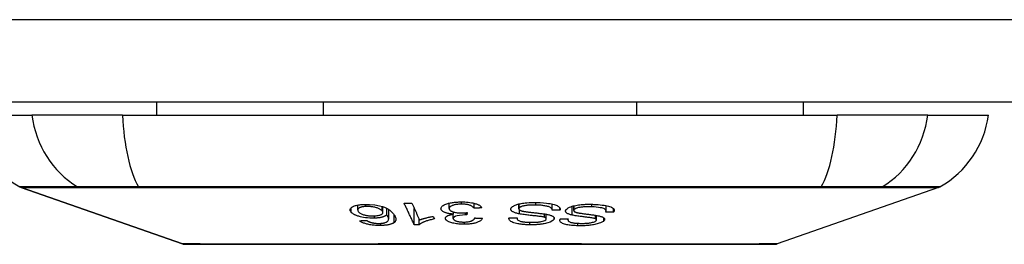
# Model space of a CAD drawing. Header units: inches. Extents: x 20 to 448, y 48 to 213.
# Tile 28 of 235: x 62.782 to 63.963, y 47.743 to 48.013. Entities that reach past the tile are written whole.
import ezdxf

# ---------------------------------------------------------------- set-up
doc = ezdxf.new("R2010")
doc.units = ezdxf.units.IN
doc.header["$MEASUREMENT"] = 0
doc.layers.add('Visible Edges(ANSI)', color=7, linetype='Continuous', lineweight=25)
doc.layers.add('Visible Tangent Edges(ANSI)', color=7, linetype='Continuous', lineweight=25)

msp = doc.modelspace()

# ---------------------------------------------------------------- linework, layer by layer
at = {"layer": 'Visible Edges(ANSI)'}
for p, q in [((103.6142, 47.9144), (62.0092, 47.9144)), ((62.9464, 47.9144), (62.9464, 47.8986)), ((63.1461, 47.9144), (63.1461, 47.8986)), ((63.5223, 47.9144), (63.5223, 47.8986)), ((63.722, 47.9144), (63.722, 47.8986)), ((62.724, 47.8986), (62.7968, 47.8986)), ((62.9055, 47.8986), (62.7968, 47.8986)), ((62.9055, 47.8986), (63.7629, 47.8986)), ((63.8717, 47.8986), (63.7629, 47.8986)), ((63.8717, 47.8986), (63.9445, 47.8986)), ((62.9774, 47.744), (62.7839, 47.8117)), ((63.8846, 47.8117), (63.691, 47.744)), ((63.1877, 47.7849), (63.1877, 47.7906)), ((63.2974, 47.7866), (63.2974, 47.7929)), ((63.3275, 47.7868), (63.3275, 47.7928)), ((63.3812, 47.7862), (63.3812, 47.792)), ((63.4211, 47.7846), (63.4211, 47.792)), ((63.218, 47.7818), (63.218, 47.7888)), ((63.2225, 47.7789), (63.2225, 47.7868)), ((63.2249, 47.7739), (63.2249, 47.7854)), ((63.2556, 47.7671), (63.2556, 47.7864)), ((63.3024, 47.7746), (63.3024, 47.7797)), ((63.3025, 47.7797), (63.3025, 47.7825)), ((63.3186, 47.7788), (63.3186, 47.7816)), ((63.3192, 47.7816), (63.3186, 47.7788)), ((63.4138, 47.7742), (63.4138, 47.7797)), ((63.4304, 47.7846), (63.4304, 47.7867)), ((63.4469, 47.7842), (63.4469, 47.7897)), ((63.4856, 47.7836), (63.4856, 47.7901)), ((63.4945, 47.7822), (63.4945, 47.7864)), ((63.2615, 47.7671), (63.2615, 47.774)), ((63.2784, 47.7771), (63.2798, 47.774)), ((63.3788, 47.775), (63.3788, 47.7753)), ((63.44, 47.7729), (63.44, 47.7741)), ((63.4741, 47.7729), (63.4741, 47.7782))]:
    msp.add_line(p, q, dxfattribs=at)
at = {"layer": 'Visible Edges(ANSI)', "flags": 128}
for points in [[(63.1797, 47.7823), (63.1793, 47.7828), (63.179, 47.7833), (63.1787, 47.7838), (63.1786, 47.7844), (63.1785, 47.7849), (63.1786, 47.7854), (63.1787, 47.7859), (63.1789, 47.7864), (63.1793, 47.787), (63.1798, 47.7875), (63.1805, 47.7881), (63.1815, 47.7887), (63.1827, 47.7893), (63.1838, 47.7897), (63.1849, 47.79), (63.1859, 47.7903), (63.187, 47.7905), (63.188, 47.7907), (63.1891, 47.7909), (63.1903, 47.791), (63.1915, 47.7912), (63.1927, 47.7913), (63.1939, 47.7914), (63.1952, 47.7914)], [(63.1952, 47.7914), (63.2017, 47.7915), (63.2081, 47.7909), (63.214, 47.7899), (63.2176, 47.7889), (63.2187, 47.7885), (63.2197, 47.7881), (63.2206, 47.7877), (63.2214, 47.7874), (63.2222, 47.787), (63.223, 47.7866), (63.2237, 47.7861), (63.2243, 47.7857), (63.225, 47.7853), (63.2256, 47.7849), (63.2262, 47.7845), (63.2267, 47.784), (63.2272, 47.7836), (63.2278, 47.7831), (63.2282, 47.7827), (63.2287, 47.7822), (63.2291, 47.7818), (63.2295, 47.7814), (63.2299, 47.7809), (63.2303, 47.7805)], [(63.2434, 47.7928), (63.2438, 47.7928), (63.2442, 47.7928), (63.2446, 47.7928), (63.2449, 47.7928), (63.2453, 47.7928), (63.2457, 47.7928), (63.2461, 47.7928), (63.2465, 47.7928), (63.2468, 47.7929), (63.2472, 47.7929), (63.2476, 47.7929), (63.248, 47.7929), (63.2483, 47.7929), (63.2487, 47.7929), (63.2491, 47.7929), (63.2495, 47.7929), (63.2499, 47.7929), (63.2502, 47.7929), (63.2506, 47.7929), (63.251, 47.793), (63.2514, 47.793), (63.2517, 47.793), (63.2521, 47.793), (63.2525, 47.793)], [(63.2556, 47.7671), (63.2551, 47.7681), (63.2546, 47.7692), (63.2541, 47.7703), (63.2536, 47.7713), (63.2531, 47.7724), (63.2526, 47.7735), (63.2521, 47.7746), (63.2516, 47.7756), (63.2511, 47.7767), (63.2505, 47.7778), (63.25, 47.7789), (63.2495, 47.7799), (63.249, 47.781), (63.2485, 47.7821), (63.248, 47.7832), (63.2475, 47.7842), (63.247, 47.7853), (63.2465, 47.7864), (63.2459, 47.7875), (63.2454, 47.7885), (63.2449, 47.7896), (63.2444, 47.7907), (63.2439, 47.7917), (63.2434, 47.7928)], [(63.2525, 47.793), (63.2529, 47.7922), (63.2533, 47.7913), (63.2537, 47.7905), (63.2541, 47.7897), (63.2545, 47.7888), (63.2549, 47.788), (63.2553, 47.7871), (63.2557, 47.7863), (63.2561, 47.7855), (63.2565, 47.7846), (63.2569, 47.7838), (63.2573, 47.7829), (63.2577, 47.7821), (63.2581, 47.7813), (63.2584, 47.7804), (63.2588, 47.7796), (63.2592, 47.7787), (63.2596, 47.7779), (63.26, 47.7771), (63.2604, 47.7762), (63.2608, 47.7754), (63.2612, 47.7745), (63.2616, 47.7737), (63.262, 47.7729)], [(63.2877, 47.7862), (63.2876, 47.7869), (63.2878, 47.7876), (63.2881, 47.7883), (63.2887, 47.789), (63.2894, 47.7896), (63.2902, 47.7902), (63.2913, 47.7908), (63.2924, 47.7913), (63.2936, 47.7918), (63.2947, 47.7922), (63.2958, 47.7925), (63.2968, 47.7928), (63.2979, 47.793), (63.299, 47.7933), (63.3001, 47.7935), (63.3013, 47.7937), (63.3026, 47.7939), (63.3038, 47.794), (63.3051, 47.7941), (63.3064, 47.7942), (63.3078, 47.7943), (63.3091, 47.7944), (63.3105, 47.7944), (63.3118, 47.7944)], [(63.3121, 47.7918), (63.3109, 47.7918), (63.3097, 47.7917), (63.3085, 47.7916), (63.3074, 47.7915), (63.3063, 47.7914), (63.3052, 47.7912), (63.3042, 47.791), (63.3033, 47.7908), (63.3025, 47.7905), (63.3017, 47.7903), (63.3011, 47.79), (63.3005, 47.7898), (63.3, 47.7895), (63.2995, 47.7893), (63.299, 47.789), (63.2986, 47.7887), (63.2983, 47.7884), (63.298, 47.7881), (63.2978, 47.7878), (63.2976, 47.7875), (63.2975, 47.7872), (63.2974, 47.7869), (63.2974, 47.7866), (63.2974, 47.7862)], [(63.3118, 47.7944), (63.314, 47.7944), (63.3161, 47.7944), (63.3182, 47.7943), (63.3203, 47.7941), (63.3223, 47.7938), (63.3242, 47.7935), (63.3258, 47.7932), (63.3271, 47.7929), (63.3283, 47.7926), (63.3292, 47.7923), (63.3301, 47.7921), (63.3309, 47.7918), (63.3317, 47.7914), (63.3324, 47.7911), (63.3331, 47.7908), (63.3337, 47.7904), (63.3342, 47.7901), (63.3347, 47.7897), (63.3352, 47.7893), (63.3356, 47.7889), (63.3359, 47.7885), (63.3362, 47.7881), (63.3364, 47.7877), (63.3366, 47.7873)], [(63.3275, 47.7868), (63.3272, 47.7872), (63.3268, 47.7875), (63.3265, 47.7879), (63.3261, 47.7883), (63.3256, 47.7887), (63.3251, 47.789), (63.3246, 47.7894), (63.3239, 47.7897), (63.3233, 47.79), (63.3225, 47.7903), (63.3217, 47.7906), (63.3209, 47.7908), (63.3202, 47.791), (63.3195, 47.7912), (63.3188, 47.7913), (63.3181, 47.7914), (63.3174, 47.7915), (63.3167, 47.7916), (63.316, 47.7916), (63.3152, 47.7917), (63.3144, 47.7917), (63.3137, 47.7918), (63.3129, 47.7918), (63.3121, 47.7918)], [(63.3717, 47.7868), (63.3719, 47.7872), (63.3722, 47.7876), (63.3725, 47.788), (63.3729, 47.7884), (63.3734, 47.7888), (63.3739, 47.7891), (63.3745, 47.7895), (63.3752, 47.7899), (63.3759, 47.7902), (63.3767, 47.7906), (63.3777, 47.791), (63.3787, 47.7913), (63.3799, 47.7917), (63.3812, 47.792), (63.3826, 47.7923), (63.384, 47.7926), (63.3854, 47.7928), (63.387, 47.793), (63.3886, 47.7932), (63.3908, 47.7934), (63.3933, 47.7936), (63.3963, 47.7938), (63.3993, 47.7938), (63.4023, 47.7938)], [(63.4015, 47.7907), (63.4003, 47.7907), (63.399, 47.7907), (63.3978, 47.7907), (63.3965, 47.7907), (63.3953, 47.7906), (63.3941, 47.7906), (63.3928, 47.7905), (63.3916, 47.7904), (63.3905, 47.7903), (63.3893, 47.7901), (63.3882, 47.7899), (63.3871, 47.7897), (63.3861, 47.7895), (63.3851, 47.7892), (63.3843, 47.7889), (63.3837, 47.7887), (63.3831, 47.7884), (63.3827, 47.7882), (63.3823, 47.788), (63.382, 47.7877), (63.3818, 47.7875), (63.3816, 47.7873), (63.3814, 47.787), (63.3813, 47.7868)], [(63.4211, 47.7844), (63.4211, 47.7848), (63.421, 47.7853), (63.4209, 47.7857), (63.4207, 47.7861), (63.4204, 47.7865), (63.42, 47.787), (63.4196, 47.7873), (63.419, 47.7877), (63.4184, 47.7881), (63.4176, 47.7884), (63.4166, 47.7888), (63.4156, 47.789), (63.4145, 47.7893), (63.4134, 47.7895), (63.4123, 47.7898), (63.4112, 47.7899), (63.41, 47.7901), (63.4089, 47.7902), (63.4077, 47.7904), (63.4065, 47.7905), (63.4053, 47.7905), (63.404, 47.7906), (63.4028, 47.7907), (63.4015, 47.7907)], [(63.4023, 47.7938), (63.4066, 47.7936), (63.4108, 47.7934), (63.4142, 47.7931), (63.4168, 47.7927), (63.4188, 47.7924), (63.4204, 47.7921), (63.422, 47.7917), (63.4234, 47.7914), (63.4247, 47.7909), (63.4259, 47.7905), (63.4269, 47.79), (63.4278, 47.7895), (63.4285, 47.789), (63.429, 47.7886), (63.4295, 47.7882), (63.4298, 47.7878), (63.4301, 47.7874), (63.4303, 47.787), (63.4305, 47.7866), (63.4306, 47.7862), (63.4306, 47.7858), (63.4306, 47.7854), (63.4306, 47.785), (63.4304, 47.7846)], [(63.4379, 47.7853), (63.4389, 47.7863), (63.4403, 47.7872), (63.442, 47.7881), (63.4436, 47.7887), (63.445, 47.7892), (63.4464, 47.7896), (63.4478, 47.7899), (63.4493, 47.7903), (63.451, 47.7906), (63.4526, 47.7908), (63.4541, 47.791), (63.4556, 47.7912), (63.4571, 47.7913), (63.4584, 47.7914), (63.4597, 47.7915), (63.4609, 47.7916), (63.4622, 47.7916), (63.4634, 47.7916), (63.4646, 47.7917), (63.4659, 47.7917), (63.4671, 47.7916), (63.4683, 47.7916), (63.4695, 47.7916), (63.4707, 47.7915)], [(63.4707, 47.7915), (63.4734, 47.7914), (63.476, 47.7912), (63.4786, 47.791), (63.4811, 47.7907), (63.4834, 47.7904), (63.4853, 47.7901), (63.487, 47.7898), (63.4885, 47.7894), (63.4899, 47.789), (63.4912, 47.7885), (63.4923, 47.788), (63.4932, 47.7875), (63.4939, 47.787), (63.4944, 47.7865), (63.4948, 47.786), (63.4951, 47.7856), (63.4952, 47.7852), (63.4953, 47.7848), (63.4954, 47.7843), (63.4953, 47.7839), (63.4952, 47.7835), (63.495, 47.7831), (63.4948, 47.7826), (63.4945, 47.7822)], [(63.2077, 47.7749), (63.2051, 47.7749), (63.2024, 47.775), (63.1996, 47.7752), (63.197, 47.7755), (63.1945, 47.7759), (63.1925, 47.7763), (63.1909, 47.7767), (63.1899, 47.777), (63.1889, 47.7772), (63.188, 47.7775), (63.1871, 47.7778), (63.1863, 47.7781), (63.1855, 47.7784), (63.1848, 47.7787), (63.1841, 47.7791), (63.1834, 47.7794), (63.1828, 47.7798), (63.1822, 47.7801), (63.1817, 47.7805), (63.1812, 47.7808), (63.1808, 47.7812), (63.1804, 47.7815), (63.18, 47.7819), (63.1797, 47.7823)], [(63.1975, 47.7889), (63.1968, 47.7889), (63.196, 47.7889), (63.1953, 47.7888), (63.1947, 47.7887), (63.194, 47.7886), (63.1934, 47.7885), (63.1928, 47.7884), (63.1922, 47.7882), (63.1916, 47.7881), (63.1911, 47.7879), (63.1907, 47.7878), (63.1902, 47.7876), (63.1898, 47.7874), (63.1895, 47.7872), (63.1891, 47.787), (63.1887, 47.7867), (63.1884, 47.7864), (63.188, 47.786), (63.1878, 47.7855), (63.1877, 47.7849), (63.1877, 47.7844), (63.1879, 47.7838), (63.1882, 47.7833), (63.1887, 47.7827)], [(63.1887, 47.7827), (63.189, 47.7823), (63.1895, 47.7819), (63.19, 47.7814), (63.1906, 47.781), (63.1913, 47.7806), (63.192, 47.7802), (63.1929, 47.7798), (63.1938, 47.7795), (63.1948, 47.7791), (63.1958, 47.7789), (63.1967, 47.7786), (63.1975, 47.7784), (63.1983, 47.7783), (63.1991, 47.7782), (63.1998, 47.778), (63.2007, 47.7779), (63.2015, 47.7778), (63.2023, 47.7778), (63.2031, 47.7777), (63.204, 47.7777), (63.2048, 47.7776), (63.2056, 47.7776), (63.2065, 47.7776), (63.2073, 47.7777)], [(63.2172, 47.7836), (63.2168, 47.784), (63.2164, 47.7844), (63.2159, 47.7847), (63.2154, 47.7851), (63.2148, 47.7855), (63.2142, 47.7858), (63.2135, 47.7862), (63.2127, 47.7865), (63.2119, 47.7869), (63.211, 47.7872), (63.2101, 47.7875), (63.2091, 47.7878), (63.2081, 47.788), (63.207, 47.7882), (63.2059, 47.7884), (63.2049, 47.7886), (63.2038, 47.7887), (63.2029, 47.7888), (63.202, 47.7889), (63.2011, 47.7889), (63.2002, 47.789), (63.1993, 47.789), (63.1984, 47.789), (63.1975, 47.7889)], [(63.2073, 47.7777), (63.2087, 47.7777), (63.21, 47.7778), (63.2112, 47.778), (63.2124, 47.7782), (63.2135, 47.7784), (63.2144, 47.7787), (63.2152, 47.779), (63.2158, 47.7793), (63.2163, 47.7795), (63.2166, 47.7798), (63.217, 47.78), (63.2173, 47.7803), (63.2175, 47.7805), (63.2177, 47.7808), (63.2178, 47.7811), (63.2179, 47.7813), (63.218, 47.7816), (63.218, 47.7819), (63.2179, 47.7822), (63.2178, 47.7825), (63.2177, 47.7828), (63.2176, 47.783), (63.2174, 47.7833), (63.2172, 47.7836)], [(63.2225, 47.7789), (63.2222, 47.7787), (63.222, 47.7784), (63.2217, 47.7782), (63.2214, 47.778), (63.2211, 47.7778), (63.2207, 47.7776), (63.2203, 47.7774), (63.2199, 47.7772), (63.2195, 47.777), (63.219, 47.7768), (63.2185, 47.7766), (63.2179, 47.7764), (63.2173, 47.7762), (63.2166, 47.776), (63.2158, 47.7759), (63.215, 47.7757), (63.2142, 47.7755), (63.2134, 47.7754), (63.2125, 47.7753), (63.2116, 47.7752), (63.2106, 47.7751), (63.2097, 47.775), (63.2087, 47.775), (63.2077, 47.7749)], [(63.2207, 47.7697), (63.222, 47.7702), (63.223, 47.7709), (63.2238, 47.7715), (63.2244, 47.7722), (63.2247, 47.7729), (63.2248, 47.7735), (63.2249, 47.774), (63.2249, 47.7743), (63.2248, 47.7746), (63.2248, 47.7749), (63.2247, 47.7751), (63.2246, 47.7754), (63.2245, 47.7757), (63.2243, 47.776), (63.2242, 47.7763), (63.224, 47.7766), (63.2239, 47.7769), (63.2237, 47.7772), (63.2235, 47.7775), (63.2233, 47.7778), (63.2231, 47.778), (63.2229, 47.7783), (63.2227, 47.7786), (63.2225, 47.7789)], [(63.2303, 47.7805), (63.2307, 47.78), (63.2311, 47.7795), (63.2314, 47.779), (63.2318, 47.7785), (63.2321, 47.778), (63.2324, 47.7775), (63.2326, 47.777), (63.2328, 47.7765), (63.2331, 47.7761), (63.2332, 47.7756), (63.2334, 47.7751), (63.2335, 47.7746), (63.2335, 47.7742), (63.2336, 47.7737), (63.2335, 47.7733), (63.2335, 47.7728), (63.2334, 47.7724), (63.2333, 47.772), (63.2331, 47.7716), (63.2328, 47.7711), (63.2325, 47.7707), (63.2322, 47.7703), (63.2317, 47.7699), (63.2313, 47.7696)], [(63.3025, 47.7797), (63.3017, 47.7798), (63.3009, 47.7799), (63.3002, 47.78), (63.2994, 47.7801), (63.2987, 47.7802), (63.2979, 47.7803), (63.2972, 47.7804), (63.2965, 47.7806), (63.2958, 47.7807), (63.2952, 47.7809), (63.2945, 47.781), (63.2939, 47.7812), (63.2934, 47.7814), (63.2928, 47.7816), (63.2921, 47.7819), (63.2914, 47.7822), (63.2906, 47.7826), (63.2899, 47.783), (63.2893, 47.7835), (63.2887, 47.7841), (63.2883, 47.7846), (63.288, 47.7851), (63.2878, 47.7857), (63.2877, 47.7862)], [(63.2929, 47.7745), (63.2929, 47.7747), (63.2929, 47.7749), (63.2929, 47.7752), (63.293, 47.7754), (63.2931, 47.7757), (63.2932, 47.7759), (63.2933, 47.7761), (63.2935, 47.7763), (63.2937, 47.7766), (63.294, 47.7768), (63.2943, 47.777), (63.2946, 47.7772), (63.295, 47.7775), (63.2954, 47.7777), (63.2959, 47.778), (63.2964, 47.7782), (63.2971, 47.7784), (63.2978, 47.7787), (63.2985, 47.7789), (63.2992, 47.7791), (63.3, 47.7793), (63.3008, 47.7794), (63.3016, 47.7796), (63.3025, 47.7797)], [(63.2974, 47.7862), (63.2975, 47.7859), (63.2976, 47.7857), (63.2977, 47.7854), (63.2979, 47.7851), (63.2981, 47.7848), (63.2984, 47.7845), (63.2987, 47.7842), (63.2991, 47.7839), (63.2995, 47.7837), (63.3, 47.7834), (63.3005, 47.7832), (63.3011, 47.7829), (63.3017, 47.7827), (63.3024, 47.7825), (63.3031, 47.7823), (63.304, 47.7821), (63.3049, 47.7818), (63.306, 47.7817), (63.3071, 47.7815), (63.3082, 47.7814), (63.3093, 47.7813), (63.3104, 47.7812), (63.3116, 47.7812), (63.3128, 47.7812)], [(63.3171, 47.7788), (63.3134, 47.7787), (63.3099, 47.7783), (63.3069, 47.7777), (63.3052, 47.7773), (63.3048, 47.7771), (63.3045, 47.777), (63.3042, 47.7769), (63.304, 47.7767), (63.3037, 47.7766), (63.3035, 47.7765), (63.3033, 47.7763), (63.3031, 47.7762), (63.303, 47.7761), (63.3029, 47.7759), (63.3027, 47.7758), (63.3026, 47.7756), (63.3025, 47.7755), (63.3025, 47.7753), (63.3024, 47.7752), (63.3024, 47.775), (63.3024, 47.7748), (63.3024, 47.7747), (63.3024, 47.7745), (63.3024, 47.7744)], [(63.3128, 47.7812), (63.313, 47.7812), (63.3133, 47.7812), (63.3136, 47.7812), (63.3138, 47.7812), (63.3141, 47.7812), (63.3144, 47.7812), (63.3146, 47.7813), (63.3149, 47.7813), (63.3152, 47.7813), (63.3154, 47.7813), (63.3157, 47.7813), (63.316, 47.7813), (63.3163, 47.7814), (63.3165, 47.7814), (63.3168, 47.7814), (63.3171, 47.7814), (63.3173, 47.7814), (63.3176, 47.7815), (63.3179, 47.7815), (63.3181, 47.7815), (63.3184, 47.7815), (63.3187, 47.7816), (63.3189, 47.7816), (63.3192, 47.7816)], [(63.3186, 47.7788), (63.3185, 47.7788), (63.3185, 47.7788), (63.3184, 47.7788), (63.3183, 47.7788), (63.3183, 47.7788), (63.3182, 47.7788), (63.3181, 47.7788), (63.3181, 47.7788), (63.318, 47.7788), (63.318, 47.7788), (63.3179, 47.7788), (63.3178, 47.7788), (63.3178, 47.7788), (63.3177, 47.7788), (63.3176, 47.7788), (63.3176, 47.7788), (63.3175, 47.7788), (63.3175, 47.7788), (63.3174, 47.7788), (63.3173, 47.7788), (63.3173, 47.7788), (63.3172, 47.7788), (63.3172, 47.7788), (63.3171, 47.7788)], [(63.3366, 47.7873), (63.3362, 47.7873), (63.3358, 47.7873), (63.3355, 47.7873), (63.3351, 47.7872), (63.3347, 47.7872), (63.3343, 47.7872), (63.3339, 47.7872), (63.3336, 47.7871), (63.3332, 47.7871), (63.3328, 47.7871), (63.3324, 47.7871), (63.332, 47.787), (63.3317, 47.787), (63.3313, 47.787), (63.3309, 47.787), (63.3305, 47.787), (63.3301, 47.7869), (63.3298, 47.7869), (63.3294, 47.7869), (63.329, 47.7869), (63.3286, 47.7868), (63.3282, 47.7868), (63.3279, 47.7868), (63.3275, 47.7868)], [(63.3818, 47.78), (63.3807, 47.7803), (63.3796, 47.7805), (63.3786, 47.7808), (63.3776, 47.7811), (63.3767, 47.7814), (63.3758, 47.7817), (63.375, 47.782), (63.3743, 47.7824), (63.3737, 47.7827), (63.3732, 47.783), (63.3728, 47.7833), (63.3725, 47.7836), (63.3722, 47.7839), (63.372, 47.7842), (63.3719, 47.7844), (63.3717, 47.7847), (63.3716, 47.7849), (63.3715, 47.7852), (63.3715, 47.7854), (63.3715, 47.7857), (63.3715, 47.786), (63.3715, 47.7862), (63.3716, 47.7865), (63.3717, 47.7868)], [(63.3813, 47.7868), (63.3812, 47.7865), (63.3812, 47.7863), (63.3812, 47.786), (63.3812, 47.7858), (63.3813, 47.7855), (63.3815, 47.7853), (63.3817, 47.7851), (63.382, 47.7849), (63.3822, 47.7847), (63.3825, 47.7845), (63.3829, 47.7843), (63.3832, 47.7842), (63.3836, 47.784), (63.3839, 47.7839), (63.3843, 47.7838), (63.3847, 47.7837), (63.3852, 47.7835), (63.3856, 47.7834), (63.3861, 47.7833), (63.3866, 47.7832), (63.387, 47.7831), (63.3875, 47.783), (63.388, 47.7829), (63.3885, 47.7829)], [(63.4118, 47.776), (63.4111, 47.7762), (63.4103, 47.7764), (63.4092, 47.7766), (63.4081, 47.7768), (63.4069, 47.777), (63.4056, 47.7771), (63.4043, 47.7773), (63.403, 47.7774), (63.4018, 47.7776), (63.4006, 47.7777), (63.3994, 47.7778), (63.3982, 47.7779), (63.397, 47.7781), (63.3958, 47.7782), (63.3945, 47.7783), (63.3932, 47.7785), (63.3919, 47.7786), (63.3904, 47.7788), (63.3889, 47.779), (63.3874, 47.7792), (63.3858, 47.7794), (63.3844, 47.7796), (63.383, 47.7798), (63.3818, 47.78)], [(63.3885, 47.7829), (63.3892, 47.7828), (63.3899, 47.7826), (63.3908, 47.7825), (63.3918, 47.7824), (63.3928, 47.7823), (63.3939, 47.7821), (63.395, 47.782), (63.3962, 47.7819), (63.3975, 47.7817), (63.3988, 47.7816), (63.4, 47.7815), (63.4013, 47.7813), (63.4026, 47.7812), (63.4039, 47.781), (63.4052, 47.7809), (63.4064, 47.7807), (63.4076, 47.7806), (63.4087, 47.7805), (63.4099, 47.7803), (63.411, 47.7802), (63.4121, 47.78), (63.4132, 47.7798), (63.4141, 47.7797), (63.415, 47.7795)], [(63.415, 47.7795), (63.416, 47.7793), (63.4169, 47.7791), (63.4178, 47.7788), (63.4186, 47.7786), (63.4194, 47.7783), (63.4201, 47.778), (63.4208, 47.7777), (63.4214, 47.7774), (63.4218, 47.7772), (63.4222, 47.7769), (63.4225, 47.7766), (63.4227, 47.7764), (63.4229, 47.7762), (63.4231, 47.776), (63.4232, 47.7758), (63.4233, 47.7756), (63.4234, 47.7754), (63.4234, 47.7752), (63.4235, 47.7749), (63.4235, 47.7747), (63.4235, 47.7745), (63.4234, 47.7743), (63.4234, 47.7741), (63.4233, 47.7739)], [(63.4304, 47.7846), (63.4301, 47.7846), (63.4297, 47.7846), (63.4293, 47.7845), (63.4289, 47.7845), (63.4285, 47.7845), (63.4281, 47.7845), (63.4277, 47.7845), (63.4273, 47.7845), (63.4269, 47.7845), (63.4265, 47.7845), (63.4261, 47.7845), (63.4258, 47.7845), (63.4254, 47.7845), (63.425, 47.7845), (63.4246, 47.7844), (63.4242, 47.7844), (63.4238, 47.7844), (63.4234, 47.7844), (63.423, 47.7844), (63.4226, 47.7844), (63.4222, 47.7844), (63.4218, 47.7844), (63.4214, 47.7844), (63.4211, 47.7844)], [(63.4451, 47.7786), (63.4441, 47.7789), (63.4432, 47.7791), (63.4423, 47.7794), (63.4414, 47.7797), (63.4406, 47.78), (63.4399, 47.7803), (63.4392, 47.7807), (63.4387, 47.781), (63.4382, 47.7814), (63.4379, 47.7817), (63.4376, 47.782), (63.4374, 47.7823), (63.4373, 47.7825), (63.4372, 47.7828), (63.4371, 47.7831), (63.4371, 47.7833), (63.4371, 47.7836), (63.4371, 47.7838), (63.4372, 47.7841), (63.4372, 47.7843), (63.4374, 47.7846), (63.4375, 47.7848), (63.4377, 47.7851), (63.4379, 47.7853)], [(63.4728, 47.7743), (63.4722, 47.7745), (63.4715, 47.7747), (63.4706, 47.7749), (63.4696, 47.7751), (63.4685, 47.7752), (63.4673, 47.7754), (63.4661, 47.7756), (63.4649, 47.7758), (63.4637, 47.7759), (63.4626, 47.7761), (63.4615, 47.7762), (63.4604, 47.7763), (63.4592, 47.7765), (63.4581, 47.7766), (63.4569, 47.7768), (63.4557, 47.7769), (63.4544, 47.7771), (63.4531, 47.7773), (63.4517, 47.7775), (63.4503, 47.7777), (63.4488, 47.7779), (63.4475, 47.7782), (63.4462, 47.7784), (63.4451, 47.7786)], [(63.4473, 47.7852), (63.4471, 47.7849), (63.447, 47.7847), (63.4469, 47.7844), (63.4469, 47.7842), (63.4469, 47.7839), (63.447, 47.7837), (63.4471, 47.7834), (63.4473, 47.7832), (63.4475, 47.783), (63.4477, 47.7829), (63.448, 47.7827), (63.4483, 47.7826), (63.4486, 47.7824), (63.4489, 47.7823), (63.4492, 47.7822), (63.4496, 47.7821), (63.4499, 47.7819), (63.4503, 47.7818), (63.4507, 47.7817), (63.4511, 47.7816), (63.4515, 47.7815), (63.452, 47.7814), (63.4524, 47.7813), (63.4528, 47.7813)], [(63.4687, 47.7886), (63.467, 47.7886), (63.4652, 47.7887), (63.4634, 47.7887), (63.4616, 47.7886), (63.46, 47.7885), (63.4585, 47.7884), (63.4573, 47.7883), (63.4562, 47.7882), (63.4552, 47.7881), (63.4542, 47.7879), (63.4533, 47.7878), (63.4524, 47.7876), (63.4515, 47.7873), (63.4508, 47.7871), (63.4501, 47.7869), (63.4496, 47.7867), (63.4492, 47.7865), (63.4488, 47.7863), (63.4485, 47.7861), (63.4482, 47.7859), (63.4479, 47.7858), (63.4477, 47.7856), (63.4475, 47.7854), (63.4473, 47.7852)], [(63.4528, 47.7813), (63.4534, 47.7811), (63.4542, 47.781), (63.4549, 47.7809), (63.4558, 47.7808), (63.4568, 47.7806), (63.4578, 47.7805), (63.4589, 47.7803), (63.46, 47.7802), (63.4611, 47.78), (63.4623, 47.7799), (63.4635, 47.7797), (63.4647, 47.7796), (63.4659, 47.7794), (63.4671, 47.7792), (63.4683, 47.7791), (63.4695, 47.7789), (63.4706, 47.7788), (63.4716, 47.7786), (63.4727, 47.7784), (63.4737, 47.7783), (63.4747, 47.7781), (63.4757, 47.7779), (63.4766, 47.7778), (63.4774, 47.7776)], [(63.4853, 47.7822), (63.4854, 47.7824), (63.4855, 47.7826), (63.4855, 47.7829), (63.4856, 47.7831), (63.4856, 47.7834), (63.4856, 47.7836), (63.4856, 47.7838), (63.4856, 47.7841), (63.4855, 47.7843), (63.4854, 47.7845), (63.4853, 47.7847), (63.4851, 47.785), (63.4849, 47.7852), (63.4847, 47.7854), (63.4843, 47.7857), (63.4837, 47.786), (63.4829, 47.7864), (63.4818, 47.7868), (63.4804, 47.7872), (63.4786, 47.7875), (63.4764, 47.7879), (63.4739, 47.7882), (63.4714, 47.7884), (63.4687, 47.7886)], [(63.4945, 47.7822), (63.4941, 47.7822), (63.4937, 47.7822), (63.4933, 47.7822), (63.493, 47.7822), (63.4926, 47.7822), (63.4922, 47.7822), (63.4918, 47.7822), (63.4914, 47.7822), (63.491, 47.7822), (63.4907, 47.7822), (63.4903, 47.7822), (63.4899, 47.7822), (63.4895, 47.7822), (63.4891, 47.7822), (63.4887, 47.7822), (63.4883, 47.7822), (63.488, 47.7822), (63.4876, 47.7822), (63.4872, 47.7822), (63.4868, 47.7822), (63.4864, 47.7822), (63.486, 47.7822), (63.4856, 47.7822), (63.4853, 47.7822)], [(63.1898, 47.7718), (63.1902, 47.7719), (63.1906, 47.7719), (63.1909, 47.7719), (63.1913, 47.7719), (63.1916, 47.7719), (63.192, 47.7719), (63.1923, 47.772), (63.1927, 47.772), (63.1931, 47.772), (63.1934, 47.772), (63.1938, 47.772), (63.1941, 47.772), (63.1945, 47.7721), (63.1949, 47.7721), (63.1952, 47.7721), (63.1956, 47.7721), (63.1959, 47.7721), (63.1963, 47.7721), (63.1966, 47.7722), (63.197, 47.7722), (63.1974, 47.7722), (63.1977, 47.7722), (63.1981, 47.7722), (63.1984, 47.7723)], [(63.2155, 47.7662), (63.2142, 47.7661), (63.2129, 47.7661), (63.2115, 47.7662), (63.2102, 47.7662), (63.2089, 47.7663), (63.2075, 47.7664), (63.2062, 47.7665), (63.2049, 47.7667), (63.2036, 47.7669), (63.2024, 47.7671), (63.2011, 47.7673), (63.1999, 47.7676), (63.1988, 47.7678), (63.1977, 47.7681), (63.1966, 47.7685), (63.1957, 47.7688), (63.1947, 47.7691), (63.1938, 47.7695), (63.193, 47.7699), (63.1923, 47.7703), (63.1916, 47.7706), (63.191, 47.771), (63.1904, 47.7714), (63.1898, 47.7718)], [(63.1984, 47.7723), (63.1986, 47.7721), (63.1988, 47.772), (63.199, 47.7719), (63.1992, 47.7718), (63.1993, 47.7717), (63.1995, 47.7716), (63.1997, 47.7715), (63.2, 47.7714), (63.2002, 47.7712), (63.2004, 47.7711), (63.2006, 47.771), (63.2008, 47.7709), (63.2011, 47.7708), (63.2013, 47.7707), (63.2015, 47.7706), (63.2018, 47.7705), (63.202, 47.7704), (63.2023, 47.7703), (63.2025, 47.7702), (63.2028, 47.7701), (63.2031, 47.77), (63.2034, 47.7699), (63.2037, 47.7698), (63.204, 47.7697)], [(63.204, 47.7697), (63.2043, 47.7696), (63.2047, 47.7696), (63.2051, 47.7695), (63.2055, 47.7694), (63.2059, 47.7693), (63.2063, 47.7692), (63.2067, 47.7692), (63.2071, 47.7691), (63.2075, 47.769), (63.208, 47.769), (63.2084, 47.7689), (63.2088, 47.7689), (63.2092, 47.7688), (63.2096, 47.7688), (63.2101, 47.7687), (63.2105, 47.7687), (63.2109, 47.7687), (63.2114, 47.7687), (63.2118, 47.7687), (63.2123, 47.7686), (63.2127, 47.7686), (63.2131, 47.7686), (63.2135, 47.7686), (63.214, 47.7687)], [(63.214, 47.7687), (63.2143, 47.7687), (63.2146, 47.7687), (63.215, 47.7687), (63.2153, 47.7687), (63.2156, 47.7687), (63.2159, 47.7688), (63.2162, 47.7688), (63.2165, 47.7688), (63.2169, 47.7689), (63.2172, 47.7689), (63.2174, 47.7689), (63.2177, 47.769), (63.218, 47.769), (63.2183, 47.7691), (63.2186, 47.7691), (63.2188, 47.7692), (63.2191, 47.7692), (63.2193, 47.7693), (63.2196, 47.7693), (63.2198, 47.7694), (63.2201, 47.7695), (63.2203, 47.7695), (63.2205, 47.7696), (63.2207, 47.7697)], [(63.2313, 47.7696), (63.2309, 47.7693), (63.2305, 47.7691), (63.2301, 47.7689), (63.2297, 47.7686), (63.2292, 47.7684), (63.2287, 47.7682), (63.2282, 47.768), (63.2276, 47.7678), (63.227, 47.7676), (63.2264, 47.7675), (63.2257, 47.7673), (63.2251, 47.7671), (63.2244, 47.767), (63.2237, 47.7669), (63.2229, 47.7667), (63.2221, 47.7666), (63.2214, 47.7665), (63.2206, 47.7665), (63.2198, 47.7664), (63.2189, 47.7663), (63.2181, 47.7663), (63.2172, 47.7662), (63.2164, 47.7662), (63.2155, 47.7662)], [(63.2615, 47.7671), (63.2613, 47.7671), (63.261, 47.7671), (63.2608, 47.7671), (63.2605, 47.7671), (63.2603, 47.7671), (63.26, 47.7671), (63.2598, 47.7671), (63.2595, 47.7671), (63.2593, 47.7671), (63.2591, 47.7671), (63.2588, 47.7671), (63.2586, 47.7671), (63.2583, 47.7671), (63.2581, 47.7671), (63.2578, 47.7671), (63.2576, 47.7671), (63.2573, 47.7671), (63.2571, 47.7671), (63.2569, 47.7671), (63.2566, 47.7671), (63.2564, 47.7671), (63.2561, 47.7671), (63.2559, 47.7671), (63.2556, 47.7671)], [(63.2798, 47.774), (63.2784, 47.7737), (63.277, 47.7734), (63.2757, 47.7731), (63.2745, 47.7728), (63.2733, 47.7725), (63.2723, 47.7722), (63.2713, 47.7719), (63.2703, 47.7716), (63.2695, 47.7713), (63.2686, 47.771), (63.2679, 47.7707), (63.2672, 47.7704), (63.2665, 47.7701), (63.2659, 47.7699), (63.2654, 47.7696), (63.2649, 47.7694), (63.2643, 47.7691), (63.2638, 47.7688), (63.2634, 47.7686), (63.2629, 47.7683), (63.2625, 47.768), (63.2621, 47.7677), (63.2618, 47.7674), (63.2615, 47.7671)], [(63.262, 47.7729), (63.2624, 47.773), (63.2628, 47.7732), (63.2633, 47.7734), (63.2637, 47.7735), (63.2642, 47.7737), (63.2647, 47.7738), (63.2651, 47.774), (63.2656, 47.7741), (63.2661, 47.7743), (63.2666, 47.7744), (63.2671, 47.7746), (63.2676, 47.7747), (63.2681, 47.7748), (63.2686, 47.775), (63.2692, 47.7751), (63.2699, 47.7753), (63.2707, 47.7755), (63.2716, 47.7757), (63.2726, 47.776), (63.2737, 47.7762), (63.2748, 47.7764), (63.2759, 47.7767), (63.2771, 47.7769), (63.2784, 47.7771)], [(63.3157, 47.7677), (63.3141, 47.7677), (63.3124, 47.7677), (63.3108, 47.7678), (63.3092, 47.7679), (63.3076, 47.7681), (63.3061, 47.7683), (63.3046, 47.7685), (63.3031, 47.7688), (63.3018, 47.7691), (63.3005, 47.7694), (63.2993, 47.7698), (63.2981, 47.7702), (63.2972, 47.7706), (63.2964, 47.771), (63.2957, 47.7713), (63.2951, 47.7717), (63.2946, 47.772), (63.2942, 47.7724), (63.2938, 47.7727), (63.2935, 47.7731), (63.2933, 47.7734), (63.2931, 47.7738), (63.293, 47.7741), (63.2929, 47.7745)], [(63.3024, 47.7744), (63.3024, 47.7741), (63.3025, 47.7738), (63.3027, 47.7736), (63.3029, 47.7733), (63.3031, 47.7731), (63.3034, 47.7728), (63.3037, 47.7726), (63.3041, 47.7723), (63.3046, 47.7721), (63.305, 47.7719), (63.3056, 47.7717), (63.3062, 47.7715), (63.3068, 47.7713), (63.3074, 47.7711), (63.3081, 47.7709), (63.3088, 47.7708), (63.3096, 47.7707), (63.3103, 47.7706), (63.3111, 47.7705), (63.3119, 47.7704), (63.3127, 47.7704), (63.3136, 47.7703), (63.3144, 47.7703), (63.3152, 47.7703)], [(63.3152, 47.7703), (63.3165, 47.7703), (63.3178, 47.7704), (63.319, 47.7705), (63.3202, 47.7707), (63.3214, 47.7709), (63.3223, 47.7711), (63.3232, 47.7713), (63.3238, 47.7715), (63.3243, 47.7717), (63.3248, 47.7719), (63.3252, 47.7721), (63.3256, 47.7723), (63.326, 47.7725), (63.3263, 47.7728), (63.3266, 47.773), (63.3269, 47.7732), (63.3271, 47.7735), (63.3273, 47.7737), (63.3275, 47.7739), (63.3277, 47.7742), (63.3278, 47.7744), (63.3279, 47.7747), (63.328, 47.7749), (63.3281, 47.7752)], [(63.3374, 47.7747), (63.3371, 47.7742), (63.3367, 47.7736), (63.3363, 47.773), (63.3357, 47.7724), (63.335, 47.7719), (63.3342, 47.7713), (63.3333, 47.7708), (63.3324, 47.7704), (63.3315, 47.77), (63.3305, 47.7697), (63.3297, 47.7694), (63.3288, 47.7691), (63.3278, 47.7689), (63.3269, 47.7687), (63.3259, 47.7685), (63.3248, 47.7683), (63.3237, 47.7682), (63.3226, 47.7681), (63.3215, 47.7679), (63.3204, 47.7679), (63.3192, 47.7678), (63.3181, 47.7677), (63.3169, 47.7677), (63.3157, 47.7677)], [(63.3281, 47.7752), (63.3285, 47.7752), (63.3289, 47.7751), (63.3293, 47.7751), (63.3296, 47.7751), (63.33, 47.7751), (63.3304, 47.7751), (63.3308, 47.7751), (63.3312, 47.775), (63.3316, 47.775), (63.332, 47.775), (63.3323, 47.775), (63.3327, 47.775), (63.3331, 47.7749), (63.3335, 47.7749), (63.3339, 47.7749), (63.3343, 47.7749), (63.3347, 47.7749), (63.335, 47.7749), (63.3354, 47.7748), (63.3358, 47.7748), (63.3362, 47.7748), (63.3366, 47.7748), (63.337, 47.7748), (63.3374, 47.7747)], [(63.3942, 47.767), (63.3927, 47.767), (63.3912, 47.767), (63.3896, 47.7671), (63.3882, 47.7672), (63.3867, 47.7673), (63.3852, 47.7674), (63.3838, 47.7676), (63.3824, 47.7678), (63.3811, 47.768), (63.3797, 47.7682), (63.3782, 47.7685), (63.3767, 47.7689), (63.3752, 47.7693), (63.3737, 47.7699), (63.3725, 47.7704), (63.3715, 47.771), (63.3708, 47.7716), (63.3702, 47.7721), (63.3698, 47.7726), (63.3695, 47.7732), (63.3693, 47.7737), (63.3692, 47.7742), (63.3692, 47.7748), (63.3694, 47.7753)], [(63.3694, 47.7753), (63.3698, 47.7753), (63.3701, 47.7753), (63.3705, 47.7753), (63.3709, 47.7753), (63.3713, 47.7753), (63.3717, 47.7753), (63.3721, 47.7753), (63.3725, 47.7753), (63.3729, 47.7753), (63.3733, 47.7753), (63.3737, 47.7753), (63.3741, 47.7753), (63.3745, 47.7753), (63.3749, 47.7753), (63.3753, 47.7753), (63.3757, 47.7753), (63.3761, 47.7753), (63.3765, 47.7753), (63.3769, 47.7753), (63.3773, 47.7753), (63.3777, 47.7753), (63.3781, 47.7753), (63.3785, 47.7753), (63.3789, 47.7753)], [(63.3789, 47.7753), (63.3789, 47.7748), (63.379, 47.7742), (63.3792, 47.7736), (63.3796, 47.7731), (63.3802, 47.7726), (63.381, 47.7721), (63.3819, 47.7717), (63.3828, 47.7714), (63.3836, 47.7711), (63.3842, 47.771), (63.3849, 47.7708), (63.3856, 47.7707), (63.3863, 47.7706), (63.387, 47.7705), (63.3878, 47.7704), (63.3885, 47.7703), (63.3893, 47.7702), (63.3901, 47.7702), (63.3909, 47.7701), (63.3917, 47.7701), (63.3926, 47.77), (63.3934, 47.77), (63.3942, 47.77), (63.395, 47.77)], [(63.4233, 47.7739), (63.4217, 47.772), (63.4187, 47.7703), (63.4159, 47.7693), (63.4144, 47.7689), (63.413, 47.7685), (63.4116, 47.7683), (63.4103, 47.768), (63.4091, 47.7679), (63.4082, 47.7677), (63.4072, 47.7676), (63.4063, 47.7675), (63.4054, 47.7674), (63.4045, 47.7673), (63.4036, 47.7672), (63.4026, 47.7672), (63.4017, 47.7671), (63.4008, 47.7671), (63.3998, 47.767), (63.3989, 47.767), (63.3979, 47.767), (63.397, 47.767), (63.3961, 47.767), (63.3951, 47.767), (63.3942, 47.767)], [(63.395, 47.77), (63.3957, 47.77), (63.3963, 47.77), (63.397, 47.77), (63.3977, 47.77), (63.3983, 47.77), (63.399, 47.77), (63.3996, 47.77), (63.4003, 47.77), (63.401, 47.7701), (63.4016, 47.7701), (63.4023, 47.7701), (63.403, 47.7702), (63.4036, 47.7702), (63.4043, 47.7703), (63.4049, 47.7704), (63.4055, 47.7704), (63.4062, 47.7705), (63.4068, 47.7706), (63.4079, 47.7708), (63.4095, 47.7712), (63.4111, 47.7717), (63.4124, 47.7723), (63.4133, 47.773), (63.4137, 47.7737)], [(63.4137, 47.7737), (63.4138, 47.7738), (63.4138, 47.7739), (63.4138, 47.774), (63.4138, 47.7741), (63.4138, 47.7742), (63.4138, 47.7743), (63.4138, 47.7744), (63.4138, 47.7745), (63.4137, 47.7746), (63.4137, 47.7747), (63.4136, 47.7748), (63.4135, 47.7749), (63.4135, 47.775), (63.4134, 47.7751), (63.4132, 47.7752), (63.4131, 47.7753), (63.413, 47.7754), (63.4129, 47.7755), (63.4127, 47.7756), (63.4125, 47.7757), (63.4124, 47.7757), (63.4122, 47.7758), (63.412, 47.7759), (63.4118, 47.776)], [(63.452, 47.7658), (63.4504, 47.7659), (63.4488, 47.766), (63.4473, 47.766), (63.4457, 47.7662), (63.4443, 47.7663), (63.4428, 47.7665), (63.4414, 47.7667), (63.44, 47.7669), (63.4387, 47.7671), (63.4374, 47.7674), (63.436, 47.7678), (63.4347, 47.7682), (63.4335, 47.7687), (63.4325, 47.7692), (63.4317, 47.7698), (63.4312, 47.7703), (63.4308, 47.7708), (63.4305, 47.7713), (63.4303, 47.7718), (63.4303, 47.7723), (63.4303, 47.7728), (63.4305, 47.7733), (63.4307, 47.7738), (63.431, 47.7743)], [(63.431, 47.7743), (63.4314, 47.7743), (63.4318, 47.7742), (63.4322, 47.7742), (63.4326, 47.7742), (63.4329, 47.7742), (63.4333, 47.7742), (63.4337, 47.7742), (63.4341, 47.7742), (63.4345, 47.7742), (63.4349, 47.7742), (63.4353, 47.7742), (63.4357, 47.7742), (63.4361, 47.7742), (63.4364, 47.7742), (63.4368, 47.7742), (63.4372, 47.7742), (63.4376, 47.7742), (63.438, 47.7741), (63.4384, 47.7741), (63.4388, 47.7741), (63.4392, 47.7741), (63.4396, 47.7741), (63.4399, 47.7741), (63.4403, 47.7741)], [(63.4403, 47.7741), (63.4401, 47.7737), (63.44, 47.7732), (63.44, 47.7728), (63.4401, 47.7724), (63.4402, 47.7719), (63.4405, 47.7715), (63.4409, 47.7711), (63.4415, 47.7708), (63.4421, 47.7704), (63.4428, 47.7702), (63.4435, 47.7699), (63.4442, 47.7697), (63.4449, 47.7696), (63.4457, 47.7694), (63.4464, 47.7693), (63.4472, 47.7692), (63.448, 47.7691), (63.4488, 47.769), (63.4497, 47.769), (63.4505, 47.7689), (63.4514, 47.7688), (63.4522, 47.7688), (63.4531, 47.7688), (63.454, 47.7687)], [(63.4831, 47.7721), (63.4821, 47.7711), (63.4806, 47.7702), (63.4789, 47.7694), (63.4774, 47.7688), (63.4761, 47.7684), (63.4748, 47.768), (63.4735, 47.7677), (63.4721, 47.7674), (63.4707, 47.7671), (63.4692, 47.7668), (63.4678, 47.7666), (63.4663, 47.7665), (63.465, 47.7663), (63.4637, 47.7662), (63.4624, 47.7661), (63.4612, 47.766), (63.4601, 47.7659), (63.4589, 47.7659), (63.4577, 47.7658), (63.4566, 47.7658), (63.4554, 47.7658), (63.4543, 47.7658), (63.4531, 47.7658), (63.452, 47.7658)], [(63.454, 47.7687), (63.4547, 47.7687), (63.4554, 47.7687), (63.4561, 47.7687), (63.4569, 47.7687), (63.4576, 47.7687), (63.4583, 47.7687), (63.459, 47.7687), (63.4598, 47.7687), (63.4605, 47.7688), (63.4612, 47.7688), (63.462, 47.7688), (63.4627, 47.7689), (63.4635, 47.7689), (63.4642, 47.769), (63.4649, 47.7691), (63.4659, 47.7692), (63.4669, 47.7694), (63.4682, 47.7696), (63.4694, 47.77), (63.4706, 47.7703), (63.4717, 47.7707), (63.4726, 47.7711), (63.4733, 47.7716), (63.4738, 47.772)], [(63.4738, 47.772), (63.4738, 47.7721), (63.4739, 47.7722), (63.474, 47.7723), (63.474, 47.7724), (63.4741, 47.7725), (63.4741, 47.7726), (63.4741, 47.7727), (63.4741, 47.7728), (63.4741, 47.7729), (63.4741, 47.773), (63.4741, 47.7731), (63.4741, 47.7732), (63.474, 47.7733), (63.474, 47.7734), (63.4739, 47.7735), (63.4738, 47.7736), (63.4737, 47.7737), (63.4736, 47.7738), (63.4735, 47.7739), (63.4734, 47.7739), (63.4733, 47.774), (63.4731, 47.7741), (63.473, 47.7742), (63.4728, 47.7743)], [(63.4774, 47.7776), (63.4782, 47.7774), (63.479, 47.7771), (63.4798, 47.7769), (63.4805, 47.7767), (63.4812, 47.7764), (63.4818, 47.7761), (63.4823, 47.7758), (63.4827, 47.7755), (63.483, 47.7753), (63.4833, 47.775), (63.4835, 47.7748), (63.4836, 47.7745), (63.4837, 47.7743), (63.4838, 47.7741), (63.4838, 47.7739), (63.4838, 47.7737), (63.4838, 47.7735), (63.4838, 47.7733), (63.4837, 47.7731), (63.4837, 47.7729), (63.4836, 47.7727), (63.4834, 47.7725), (63.4833, 47.7723), (63.4831, 47.7721)], [(62.979, 47.7437), (62.9795, 47.7437), (62.9807, 47.7437), (62.9829, 47.7437), (62.9858, 47.7437), (62.9897, 47.7437), (62.9943, 47.7436), (62.9998, 47.7436), (63.006, 47.7436), (63.0131, 47.7436), (63.0209, 47.7436), (63.0295, 47.7436), (63.0389, 47.7435), (63.049, 47.7435), (63.0597, 47.7435), (63.0711, 47.7435), (63.0831, 47.7435), (63.0957, 47.7435), (63.1089, 47.7435), (63.1226, 47.7435), (63.1368, 47.7435), (63.1515, 47.7436), (63.1667, 47.7436), (63.1824, 47.7436), (63.1984, 47.7436), (63.2147, 47.7436), (63.2313, 47.7436), (63.2481, 47.7437), (63.2651, 47.7437), (63.2822, 47.7437), (63.2996, 47.7437), (63.317, 47.7437), (63.3345, 47.7437), (63.352, 47.7437), (63.3694, 47.7437), (63.3867, 47.7437), (63.4038, 47.7437), (63.4208, 47.7437), (63.4377, 47.7436), (63.4543, 47.7436), (63.4706, 47.7436), (63.4866, 47.7436), (63.5022, 47.7436), (63.5174, 47.7436), (63.532, 47.7435), (63.5462, 47.7435), (63.5599, 47.7435), (63.5731, 47.7435), (63.5857, 47.7435), (63.5976, 47.7435), (63.609, 47.7435), (63.6196, 47.7435), (63.6296, 47.7435), (63.6389, 47.7436), (63.6475, 47.7436), (63.6553, 47.7436), (63.6624, 47.7436), (63.6687, 47.7436), (63.6742, 47.7436), (63.6788, 47.7437), (63.6826, 47.7437), (63.6856, 47.7437), (63.6877, 47.7437), (63.689, 47.7437), (63.6894, 47.7437)]]:
    msp.add_lwpolyline(points, dxfattribs=at)
at = {"layer": 'Visible Edges(ANSI)'}
for centre, radius, start, end in [((62.841, 47.9149), 0.1181, 187.9413, 240.1831), ((63.8275, 47.9149), 0.1181, 299.8169, 352.0587), ((62.7871, 47.821), 0.00984, 240.1831, 250.71), ((63.8813, 47.821), 0.00984, 289.29, 299.8169), ((62.979, 47.7486), 0.00492, 250.71, 269.8269), ((63.6894, 47.7486), 0.00492, 270.1731, 289.29)]:
    msp.add_arc(centre, radius, start, end, dxfattribs=at)
at = {"layer": 'Visible Tangent Edges(ANSI)'}
for p, q in [((62.0092, 48.0134), (103.6142, 48.0134)), ((62.7839, 47.8117), (62.9774, 47.744)), ((62.8535, 47.8117), (62.8537, 47.8117)), ((62.9254, 47.8117), (62.9259, 47.8117)), ((63.7426, 47.8117), (63.743, 47.8117)), ((63.8148, 47.8117), (63.8149, 47.8117)), ((63.1975, 47.7889), (63.1975, 47.7915)), ((63.3121, 47.7918), (63.3121, 47.7944)), ((63.3813, 47.7868), (63.3813, 47.792)), ((63.4015, 47.7907), (63.4015, 47.7938)), ((63.4687, 47.7886), (63.4687, 47.7916)), ((63.1797, 47.7823), (63.1797, 47.7874)), ((63.2172, 47.7836), (63.2172, 47.789)), ((63.2313, 47.7696), (63.2313, 47.7792)), ((63.2877, 47.7862), (63.2877, 47.787)), ((63.3171, 47.7788), (63.3171, 47.7814)), ((63.3818, 47.78), (63.3818, 47.785)), ((63.4118, 47.776), (63.4118, 47.78)), ((63.4451, 47.7786), (63.4451, 47.7892)), ((63.4473, 47.7852), (63.4473, 47.7898)), ((63.4728, 47.7743), (63.4728, 47.7784)), ((63.2077, 47.7749), (63.2077, 47.7777)), ((63.2155, 47.7662), (63.2155, 47.7687)), ((63.2929, 47.7745), (63.2929, 47.775)), ((63.3157, 47.7677), (63.3157, 47.7703)), ((63.3942, 47.767), (63.3942, 47.77)), ((63.4233, 47.7739), (63.4233, 47.7756)), ((63.452, 47.7658), (63.452, 47.7688)), ((63.4831, 47.7721), (63.4831, 47.7752))]:
    msp.add_line(p, q, dxfattribs=at)
at = {"layer": 'Visible Tangent Edges(ANSI)', "flags": 128}
for points in [[(62.8514, 47.8126), (62.8458, 47.8126), (62.8405, 47.8126), (62.8353, 47.8126), (62.8304, 47.8126), (62.8258, 47.8126), (62.8213, 47.8126), (62.8171, 47.8126), (62.8132, 47.8125), (62.8094, 47.8125), (62.8059, 47.8125), (62.8027, 47.8125), (62.7996, 47.8125), (62.7969, 47.8125), (62.7943, 47.8125), (62.792, 47.8125), (62.79, 47.8125), (62.7882, 47.8125), (62.7866, 47.8125), (62.7853, 47.8125), (62.7842, 47.8125), (62.7833, 47.8125), (62.7827, 47.8124), (62.7824, 47.8124), (62.7822, 47.8124)], [(62.7839, 47.8117), (62.784, 47.8117), (62.7844, 47.8117), (62.785, 47.8117), (62.7858, 47.8117), (62.7869, 47.8117), (62.7883, 47.8117), (62.7898, 47.8117), (62.7917, 47.8117), (62.7938, 47.8117), (62.7961, 47.8117), (62.7986, 47.8117), (62.8014, 47.8117), (62.8045, 47.8117), (62.8078, 47.8117), (62.8113, 47.8117), (62.8151, 47.8117), (62.819, 47.8117), (62.8233, 47.8117), (62.8277, 47.8117), (62.8324, 47.8117), (62.8374, 47.8117), (62.8425, 47.8117), (62.8479, 47.8117), (62.8535, 47.8117)], [(62.9246, 47.8126), (62.9204, 47.8127), (62.9163, 47.8127), (62.9122, 47.8127), (62.9083, 47.8127), (62.9043, 47.8127), (62.9005, 47.8127), (62.8968, 47.8127), (62.8931, 47.8127), (62.8896, 47.8127), (62.8861, 47.8127), (62.8828, 47.8127), (62.8796, 47.8127), (62.8765, 47.8127), (62.8735, 47.8127), (62.8707, 47.8127), (62.8679, 47.8127), (62.8654, 47.8127), (62.8629, 47.8127), (62.8606, 47.8127), (62.8585, 47.8127), (62.8565, 47.8127), (62.8546, 47.8127), (62.8529, 47.8127), (62.8514, 47.8126)], [(62.8537, 47.8117), (62.8552, 47.8117), (62.8569, 47.8117), (62.8587, 47.8117), (62.8607, 47.8117), (62.8629, 47.8117), (62.8651, 47.8117), (62.8675, 47.8117), (62.8701, 47.8117), (62.8727, 47.8117), (62.8755, 47.8117), (62.8784, 47.8117), (62.8814, 47.8117), (62.8846, 47.8117), (62.8878, 47.8117), (62.8912, 47.8117), (62.8947, 47.8117), (62.8982, 47.8117), (62.9019, 47.8117), (62.9056, 47.8117), (62.9094, 47.8117), (62.9133, 47.8117), (62.9173, 47.8117), (62.9213, 47.8117), (62.9254, 47.8117)], [(63.7438, 47.8126), (63.7109, 47.8126), (63.6776, 47.8126), (63.6439, 47.8126), (63.61, 47.8125), (63.5759, 47.8125), (63.5415, 47.8125), (63.507, 47.8125), (63.4724, 47.8125), (63.4376, 47.8125), (63.4029, 47.8125), (63.3682, 47.8124), (63.3334, 47.8124), (63.2987, 47.8124), (63.264, 47.8125), (63.2294, 47.8125), (63.1948, 47.8125), (63.1603, 47.8125), (63.126, 47.8125), (63.0919, 47.8125), (63.058, 47.8125), (63.0242, 47.8126), (62.9908, 47.8126), (62.9576, 47.8126), (62.9246, 47.8126)], [(62.9259, 47.8117), (62.9587, 47.8117), (62.9918, 47.8117), (63.0251, 47.8117), (63.0587, 47.8117), (63.0926, 47.8117), (63.1266, 47.8117), (63.1608, 47.8117), (63.1951, 47.8117), (63.2296, 47.8117), (63.2642, 47.8117), (63.2988, 47.8117), (63.3334, 47.8117), (63.3681, 47.8117), (63.4027, 47.8117), (63.4374, 47.8117), (63.472, 47.8117), (63.5065, 47.8117), (63.541, 47.8117), (63.5752, 47.8117), (63.6093, 47.8117), (63.643, 47.8117), (63.6766, 47.8117), (63.7097, 47.8117), (63.7426, 47.8117)], [(63.743, 47.8117), (63.7471, 47.8117), (63.7512, 47.8117), (63.7551, 47.8117), (63.759, 47.8117), (63.7628, 47.8117), (63.7666, 47.8117), (63.7702, 47.8117), (63.7738, 47.8117), (63.7772, 47.8117), (63.7806, 47.8117), (63.7839, 47.8117), (63.787, 47.8117), (63.79, 47.8117), (63.7929, 47.8117), (63.7957, 47.8117), (63.7984, 47.8117), (63.8009, 47.8117), (63.8033, 47.8117), (63.8056, 47.8117), (63.8077, 47.8117), (63.8097, 47.8117), (63.8115, 47.8117), (63.8132, 47.8117), (63.8148, 47.8117)], [(63.817, 47.8126), (63.8155, 47.8127), (63.8138, 47.8127), (63.812, 47.8127), (63.81, 47.8127), (63.8078, 47.8127), (63.8055, 47.8127), (63.8031, 47.8127), (63.8005, 47.8127), (63.7978, 47.8127), (63.7949, 47.8127), (63.792, 47.8127), (63.7889, 47.8127), (63.7857, 47.8127), (63.7823, 47.8127), (63.7789, 47.8127), (63.7753, 47.8127), (63.7717, 47.8127), (63.7679, 47.8127), (63.7641, 47.8127), (63.7602, 47.8127), (63.7562, 47.8127), (63.7521, 47.8127), (63.748, 47.8127), (63.7438, 47.8126)], [(63.8149, 47.8117), (63.8206, 47.8117), (63.826, 47.8117), (63.8311, 47.8117), (63.836, 47.8117), (63.8407, 47.8117), (63.8452, 47.8117), (63.8494, 47.8117), (63.8534, 47.8117), (63.8572, 47.8117), (63.8607, 47.8117), (63.864, 47.8117), (63.867, 47.8117), (63.8698, 47.8117), (63.8724, 47.8117), (63.8747, 47.8117), (63.8767, 47.8117), (63.8786, 47.8117), (63.8802, 47.8117), (63.8815, 47.8117), (63.8826, 47.8117), (63.8835, 47.8117), (63.8841, 47.8117), (63.8844, 47.8117), (63.8846, 47.8117)], [(63.8862, 47.8124), (63.8861, 47.8124), (63.8857, 47.8124), (63.8851, 47.8125), (63.8843, 47.8125), (63.8832, 47.8125), (63.8818, 47.8125), (63.8803, 47.8125), (63.8785, 47.8125), (63.8764, 47.8125), (63.8741, 47.8125), (63.8716, 47.8125), (63.8688, 47.8125), (63.8658, 47.8125), (63.8625, 47.8125), (63.859, 47.8125), (63.8553, 47.8125), (63.8513, 47.8126), (63.8471, 47.8126), (63.8427, 47.8126), (63.838, 47.8126), (63.8331, 47.8126), (63.828, 47.8126), (63.8226, 47.8126), (63.817, 47.8126)], [(63.0608, 47.7437), (63.0542, 47.7437), (63.0479, 47.7437), (63.0418, 47.7437), (63.036, 47.7437), (63.0304, 47.7437), (63.0251, 47.7438), (63.0201, 47.7438), (63.0153, 47.7438), (63.0108, 47.7438), (63.0065, 47.7438), (63.0026, 47.7438), (62.9989, 47.7439), (62.9955, 47.7439), (62.9924, 47.7439), (62.9896, 47.7439), (62.987, 47.7439), (62.9848, 47.7439), (62.9828, 47.7439), (62.9812, 47.7439), (62.9798, 47.7439), (62.9788, 47.744), (62.978, 47.744), (62.9776, 47.744), (62.9774, 47.744)], [(63.1054, 47.7437), (63.1033, 47.7436), (63.1014, 47.7436), (63.0994, 47.7436), (63.0974, 47.7436), (63.0954, 47.7436), (63.0935, 47.7436), (63.0916, 47.7436), (63.0897, 47.7436), (63.0878, 47.7436), (63.0859, 47.7436), (63.084, 47.7436), (63.0821, 47.7436), (63.0803, 47.7436), (63.0784, 47.7436), (63.0766, 47.7436), (63.0748, 47.7436), (63.073, 47.7436), (63.0712, 47.7436), (63.0694, 47.7436), (63.0677, 47.7436), (63.0659, 47.7436), (63.0642, 47.7436), (63.0625, 47.7436), (63.0608, 47.7437)], [(63.5631, 47.7437), (63.5469, 47.7437), (63.53, 47.7437), (63.5125, 47.7438), (63.4943, 47.7438), (63.4755, 47.7438), (63.4561, 47.7439), (63.4364, 47.7439), (63.4164, 47.7439), (63.3962, 47.7439), (63.3757, 47.7439), (63.3551, 47.744), (63.3343, 47.744), (63.3135, 47.744), (63.2928, 47.7439), (63.2723, 47.7439), (63.252, 47.7439), (63.232, 47.7439), (63.2123, 47.7439), (63.1931, 47.7438), (63.1743, 47.7438), (63.156, 47.7438), (63.1384, 47.7437), (63.1215, 47.7437), (63.1054, 47.7437)], [(63.6077, 47.7437), (63.606, 47.7436), (63.6043, 47.7436), (63.6025, 47.7436), (63.6008, 47.7436), (63.5991, 47.7436), (63.5973, 47.7436), (63.5955, 47.7436), (63.5937, 47.7436), (63.5919, 47.7436), (63.5901, 47.7436), (63.5882, 47.7436), (63.5864, 47.7436), (63.5845, 47.7436), (63.5826, 47.7436), (63.5807, 47.7436), (63.5788, 47.7436), (63.5769, 47.7436), (63.575, 47.7436), (63.573, 47.7436), (63.5711, 47.7436), (63.5691, 47.7436), (63.5671, 47.7436), (63.5651, 47.7436), (63.5631, 47.7437)], [(63.691, 47.744), (63.6909, 47.744), (63.6904, 47.744), (63.6897, 47.744), (63.6886, 47.7439), (63.6872, 47.7439), (63.6856, 47.7439), (63.6836, 47.7439), (63.6813, 47.7439), (63.6788, 47.7439), (63.676, 47.7439), (63.6728, 47.7439), (63.6694, 47.7439), (63.6657, 47.7438), (63.6618, 47.7438), (63.6575, 47.7438), (63.653, 47.7438), (63.6482, 47.7438), (63.6432, 47.7438), (63.6379, 47.7437), (63.6323, 47.7437), (63.6265, 47.7437), (63.6205, 47.7437), (63.6142, 47.7437), (63.6077, 47.7437)]]:
    msp.add_lwpolyline(points, dxfattribs=at)
at = {"layer": 'Visible Tangent Edges(ANSI)'}
msp.add_arc((62.979, 47.7486), 0.00492, 250.71, 269.8269, dxfattribs=at)
for centre, major_axis, ratio, start_param, end_param in [((62.9072, 47.9149), (0, -0.1181), 0.943995, 4.850991, 5.75935), ((62.9441, 47.9149), (0, -0.1181), 0.32996, 4.850991, 5.75935), ((63.7243, 47.9149), (0, -0.1181), 0.32996, 0.523835, 1.432195), ((63.7613, 47.9149), (0, -0.1181), 0.943995, 0.523835, 1.432195), ((62.8561, 47.8212), (0.00008, -0.00984), 0.945463, 5.751833, 6.01554), ((62.9263, 47.8212), (-0.00003, -0.00984), 0.32572, 5.760249, 6.023956), ((63.7422, 47.8212), (0.00003, -0.00984), 0.32572, 0.259229, 0.522936), ((63.8124, 47.8212), (-0.00008, -0.00984), 0.945463, 0.267645, 0.531352)]:
    msp.add_ellipse(centre, major_axis=major_axis, ratio=ratio, start_param=start_param, end_param=end_param, dxfattribs=at)

doc.saveas('drawing.dxf')
